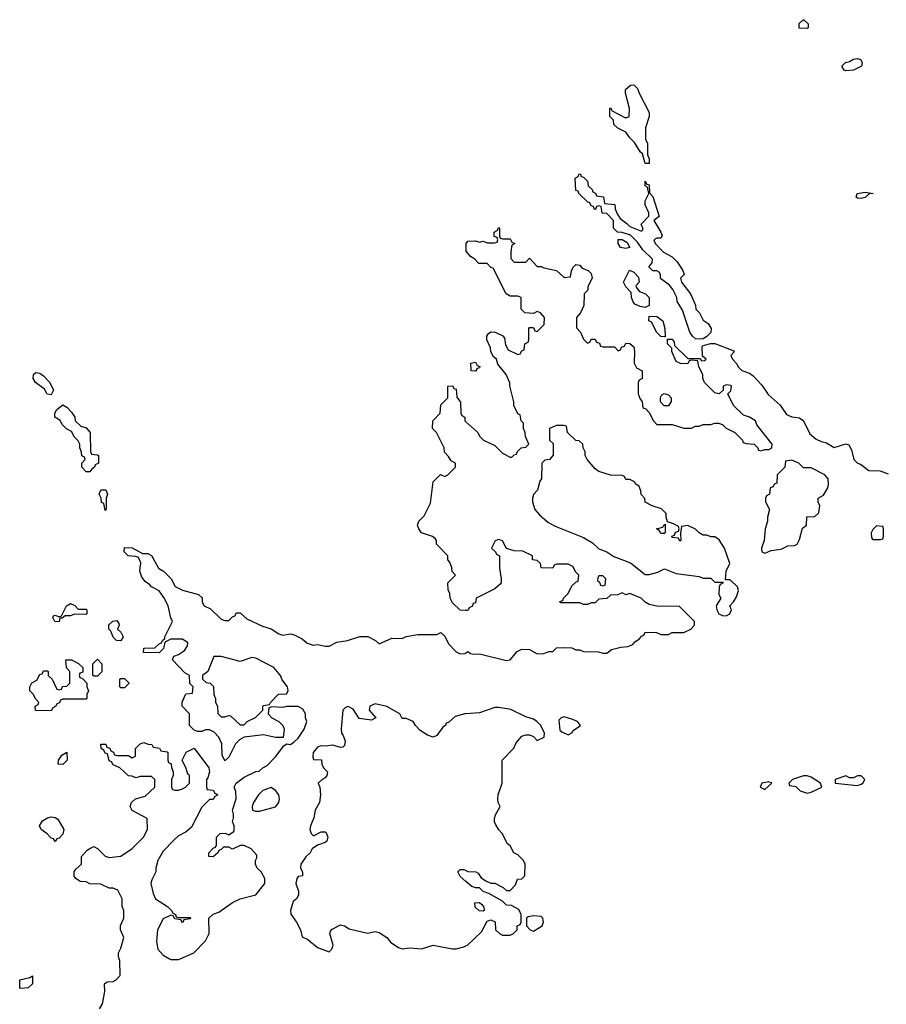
# Model space of a CAD drawing. Header units: inches. Extents: x 2769379 to 2883802, y 684208 to 828654.
# Tile 193 of 256: x 2807686 to 2812180, y 809763 to 814872. Entities that reach past the tile are written whole.
import ezdxf

# ---------------------------------------------------------------- set-up
doc = ezdxf.new("R2010")
doc.units = ezdxf.units.IN
doc.header["$MEASUREMENT"] = 0
for name, color, linetype in [('C8800', 7, 'Continuous'), ('C8801', 7, 'Continuous'), ('C8811', 7, 'Continuous')]:
    doc.layers.add(name, color=color, linetype=linetype)

msp = doc.modelspace()

# ---------------------------------------------------------------- linework, layer by layer
at = {"layer": 'C8800', "color": 2, "elevation": 2}
for points in [[(2808100.4, 809739.6), (2808114.6, 809765.4), (2808128, 809830), (2808126, 809870), (2808140.4, 809879.6), (2808170, 809882), (2808186, 809890), (2808207.3, 809912.7), (2808206, 809990), (2808202, 810000)], [(2808462.7, 810000), (2808470, 809996), (2808510, 809996), (2808519, 810000)]]:
    msp.add_lwpolyline(points, dxfattribs=at)
msp.add_lwpolyline([(2807690, 809846), (2807686, 809850), (2807686, 809890), (2807738, 809902), (2807751.6, 809911.6), (2807752, 809870), (2807730, 809848)], close=True, dxfattribs=at)
at = {"layer": 'C8801', "color": 2, "elevation": 2}
for points in [[(2807850, 812926), (2807828.9, 812928.9), (2807815.3, 812955.3), (2807768.7, 812990), (2807755.3, 813010), (2807758, 813030), (2807770, 813042), (2807790, 813038), (2807810, 813024.7), (2807842, 812990), (2807862, 812950)], [(2808030, 812526), (2808008, 812550), (2808008.4, 812571.6), (2808026, 812590), (2808022, 812602), (2808008.4, 812608.4), (2808007.3, 812627.3), (2807998, 812650), (2807998, 812670), (2807990, 812686), (2807970, 812706), (2807955.3, 812735.3), (2807928.9, 812748.9), (2807908, 812770), (2807894.6, 812794.6), (2807868, 812810), (2807868, 812830), (2807878, 812850), (2807910, 812874), (2807930, 812862), (2807955.3, 812835.3), (2807972, 812810), (2807974, 812790), (2808003.6, 812763.6), (2808030, 812754), (2808052, 812730), (2808054, 812630), (2808058, 812618), (2808090, 812614), (2808094, 812610), (2808094, 812570), (2808078, 812562), (2808074, 812550), (2808059.6, 812540.4), (2808050, 812526)], [(2808130, 812326), (2808122, 812362), (2808110, 812366), (2808108, 812390), (2808098, 812410), (2808106, 812430), (2808112.7, 812432.7), (2808132.7, 812432.7), (2808142, 812410), (2808134, 812390), (2808134, 812330)], [(2807990, 811814), (2808030, 811814), (2808034, 811810), (2808034, 811790), (2808030, 811786), (2807970, 811788), (2807950, 811778), (2807922, 811778), (2807906, 811766), (2807894, 811766), (2807890, 811748), (2807868, 811750), (2807858, 811770), (2807862, 811778), (2807870, 811782), (2807890, 811774), (2807902, 811778), (2807929.1, 811830.9), (2807950, 811842), (2807972.7, 811832.7)], [(2808210, 811648.7), (2808188, 811650), (2808170, 811668), (2808159, 811699), (2808148, 811710), (2808148.4, 811731.6), (2808168.4, 811751.6), (2808190, 811754), (2808199.6, 811739.6), (2808202, 811730), (2808194, 811710), (2808210, 811694), (2808222, 811670)], [(2808070, 811466), (2808066, 811470), (2808066, 811530), (2808090, 811554), (2808112, 811530), (2808111.6, 811488.4), (2808090, 811466)], [(2808731.6, 811568.4), (2808692.7, 811567.3), (2808662, 811490), (2808634, 811470), (2808634, 811450), (2808652.7, 811432.7), (2808674, 811430), (2808691.6, 811411.6), (2808692, 811370), (2808702, 811350), (2808702, 811330), (2808712, 811310), (2808712.7, 811272.7), (2808730, 811254), (2808750, 811254), (2808770, 811262), (2808779.6, 811259.6), (2808830, 811214), (2808850, 811214), (2808866, 811230), (2808908.4, 811251.6), (2808946, 811290), (2808946, 811310), (2808950, 811314), (2808982, 811318), (2808986, 811330), (2809027.3, 811372.7), (2809070, 811374), (2809078, 811390), (2809074, 811410), (2809047.3, 811447.3), (2809038, 811470), (2809004, 811510), (2808910, 811559), (2808890, 811562), (2808830, 811542)], [(2807850, 811286), (2807767.3, 811287.3), (2807766, 811310), (2807782, 811318), (2807786, 811330), (2807767.3, 811347.3), (2807758, 811370), (2807738, 811390), (2807738, 811410), (2807749.3, 811430.7), (2807774.6, 811445.4), (2807790, 811474), (2807802, 811478), (2807810, 811494), (2807830, 811494), (2807834, 811490), (2807834, 811470), (2807854, 811450), (2807878, 811398), (2807890, 811394), (2807902, 811398), (2807907.3, 811412.7), (2807930, 811414), (2807946, 811430), (2807946, 811490), (2807928.4, 811508.4), (2807926, 811550), (2807954, 811550), (2807991.6, 811531.6), (2808014, 811510), (2808012.7, 811487.3), (2807998, 811482), (2807994, 811470), (2807998, 811458), (2808012.7, 811452.7), (2808034, 811430), (2808034, 811410), (2808042, 811390), (2808034, 811370), (2808034, 811350), (2808030, 811346), (2807910, 811346), (2807898, 811342), (2807892.7, 811327.3), (2807878, 811322), (2807874, 811310), (2807858, 811302)], [(2808210, 811406), (2808206, 811410), (2808206, 811450), (2808210, 811454), (2808230, 811454), (2808251.6, 811431.6), (2808251.6, 811428.4), (2808230, 811406)], [(2807910, 811008), (2807886, 811010), (2807888, 811030), (2807904, 811056), (2807930, 811072), (2807932, 811030)], [(2808990, 810888.7), (2808947.3, 810872.7), (2808924.7, 810850), (2808898, 810810), (2808892, 810790), (2808894, 810770), (2808910, 810764.7), (2808930, 810766), (2809012.3, 810787.7), (2809029.2, 810810), (2809033.2, 810830), (2809029, 810850), (2809012.9, 810872.9)], [(2807870, 810608), (2807862, 810622), (2807850, 810626), (2807828.4, 810648.4), (2807798, 810670), (2807788.7, 810690), (2807804.7, 810715.3), (2807829.3, 810730.7), (2807850, 810736), (2807870, 810732), (2807883.6, 810723.6), (2807914, 810670), (2807910, 810646), (2807890, 810626), (2807878, 810622)]]:
    msp.add_lwpolyline(points, close=True, dxfattribs=at)
for points in [[(2810000, 811806.5), (2809970, 811808), (2809930, 811846), (2809918, 811870), (2809916.4, 811896.4), (2809907.3, 811912.7), (2809906, 811950), (2809946, 811990), (2809928.4, 812008.4), (2809927.3, 812027.3), (2809916.4, 812056.4), (2809906, 812070), (2809906, 812090), (2809848, 812150), (2809848, 812170), (2809840.4, 812180.4), (2809826, 812190), (2809770, 812208.7), (2809755.3, 812230), (2809749, 812250), (2809755.3, 812270), (2809783.1, 812296.9), (2809816.4, 812363.6), (2809830, 812474), (2809868.4, 812511.6), (2809890, 812502), (2809906, 812510), (2809946, 812550), (2809946, 812570), (2809923.1, 812583.1), (2809910, 812606), (2809888.4, 812628.4), (2809888, 812650), (2809848, 812730), (2809826, 812750), (2809828, 812790), (2809866, 812830), (2809870, 812874), (2809906, 812910), (2809906, 812970), (2809931.6, 812971.6), (2809938, 812958), (2809950, 812954), (2809952.7, 812912.7), (2809972.7, 812887.3), (2809974, 812830), (2809978, 812818), (2809994, 812810), (2809994, 812790), (2810000, 812784.7)], [(2808519, 810000), (2808588.9, 810031.1), (2808650, 810092), (2808668, 810130), (2808666, 810210), (2808690, 810231.3), (2808718, 810242), (2808789.1, 810290.9), (2808830, 810311.3), (2808910, 810332), (2808958, 810390), (2808956.4, 810416.4), (2808938, 810450), (2808918, 810470), (2808908, 810490), (2808908, 810510), (2808916.4, 810523.6), (2808916.4, 810536.4), (2808886, 810570), (2808850, 810588), (2808830, 810588), (2808790, 810568.7), (2808770, 810578), (2808742, 810578), (2808730, 810566), (2808718, 810562), (2808714, 810550), (2808690, 810528.7), (2808666, 810530), (2808666, 810550), (2808690, 810574), (2808702, 810578), (2808706, 810590), (2808706, 810630), (2808726, 810650), (2808751.3, 810651.3), (2808770, 810642), (2808798, 810662), (2808798, 810690), (2808788.7, 810710), (2808795.3, 810730), (2808795.3, 810750), (2808788.7, 810770), (2808808, 810830), (2808807.3, 810867.3), (2808798, 810890), (2808808, 810910), (2808850, 810942), (2808910, 810972), (2808927.3, 810972.7), (2808946, 810990), (2808970, 811002), (2809013.2, 811046.8), (2809056.4, 811103.6), (2809070, 811114), (2809090, 811112), (2809110, 811124.7), (2809130, 811144.7), (2809162, 811190), (2809175.3, 811230), (2809168.7, 811250), (2809168.7, 811270), (2809154.6, 811294.6), (2809130, 811308.7), (2809070, 811309), (2809050, 811304), (2808992.7, 811307.3), (2808978, 811302), (2808974, 811270), (2808994, 811250), (2809030, 811231.3), (2809051, 811210), (2809058, 811190), (2809052, 811148), (2809012, 811148), (2808950, 811162), (2808850, 811148.7), (2808825.4, 811134.6), (2808805.4, 811114.6), (2808770, 811046), (2808750, 811026), (2808736.4, 811056.4), (2808734.6, 811114.6), (2808718, 811150), (2808694.6, 811174.6), (2808670, 811188), (2808650, 811188), (2808630, 811178), (2808610, 811178), (2808590, 811186), (2808566, 811210), (2808566, 811270), (2808528, 811310), (2808528.4, 811331.6), (2808546, 811370), (2808550, 811374), (2808582, 811378), (2808586, 811410), (2808568, 811428), (2808566, 811470), (2808543.1, 811483.1), (2808478, 811550), (2808486, 811570), (2808510, 811578), (2808540.4, 811599.6), (2808556.4, 811623.6), (2808558, 811638), (2808530, 811658), (2808470, 811658), (2808438, 811642), (2808431.3, 811608.7), (2808410, 811586), (2808328.4, 811588.4), (2808328.9, 811611.1), (2808387.3, 811612.7), (2808410, 811634), (2808422, 811638), (2808426, 811650), (2808438, 811662), (2808438, 811670), (2808478, 811750), (2808468.9, 811768.9), (2808455.3, 811830), (2808433.6, 811873.6), (2808408.4, 811908.4), (2808368.9, 811928.9), (2808360.4, 811940.4), (2808336.4, 811956.4), (2808320.2, 811980.2), (2808309, 812010), (2808314.6, 812054.6), (2808302, 812082), (2808287.3, 812087.3), (2808248, 812090), (2808228, 812110), (2808230, 812134), (2808270, 812132), (2808322, 812102), (2808350, 812102), (2808370, 812092), (2808406.4, 812026.4), (2808432, 812010), (2808472, 811970), (2808491.6, 811931.6), (2808530, 811911.3), (2808614, 811890), (2808631.6, 811871.6), (2808632, 811850), (2808642, 811830), (2808675.3, 811815.3), (2808730, 811762), (2808750, 811754), (2808770, 811754), (2808790, 811774), (2808802, 811778), (2808810, 811794), (2808830, 811794), (2808863.6, 811763.6), (2808944.5, 811724.5), (2808990.8, 811710.8), (2809030, 811684.7), (2809050, 811678), (2809090, 811684.7), (2809110, 811681), (2809150, 811658.8), (2809176.3, 811636.3), (2809207.1, 811627.1), (2809230, 811630.8), (2809270, 811621), (2809290, 811621), (2809330, 811642.8), (2809386, 811650), (2809450, 811672), (2809491.6, 811671.6), (2809531.6, 811651.6), (2809550, 811634), (2809616.4, 811663.6), (2809670, 811662), (2809690, 811672), (2809750, 811682), (2809850, 811682), (2809870, 811692), (2809890, 811674), (2809910, 811634), (2809950, 811592), (2809970, 811582), (2809996.4, 811583.6), (2810000, 811586.4)], [(2810000, 811270.4), (2809994, 811270), (2809943.5, 811256.5), (2809910, 811226), (2809898, 811222), (2809894, 811210), (2809879.6, 811200.4), (2809850, 811158), (2809830, 811149), (2809800.2, 811160.2), (2809763.2, 811183.2), (2809738, 811210), (2809726, 811230), (2809690, 811246), (2809670, 811246), (2809658, 811270), (2809590, 811309), (2809530, 811322), (2809502, 811310), (2809498, 811290), (2809532, 811250), (2809510, 811238), (2809445.6, 811245.6), (2809414.5, 811294.5), (2809390, 811309), (2809376, 811304), (2809362, 811290), (2809352.7, 811192.7), (2809354, 811170), (2809362, 811162), (2809374, 811130), (2809370, 811106), (2809362, 811098), (2809350, 811095.3), (2809310, 811108), (2809270, 811102), (2809250, 811104), (2809230, 811097.2), (2809207.3, 811070), (2809205.4, 811045.4), (2809210, 811034), (2809251.3, 811031.3), (2809252, 811010), (2809262, 810990), (2809282, 810970), (2809278, 810950), (2809270, 810938), (2809254, 810930), (2809234, 810910), (2809242, 810890), (2809246, 810850), (2809241, 810810), (2809218, 810770), (2809212, 810730), (2809194.8, 810690), (2809191, 810670), (2809198, 810650), (2809210, 810638), (2809250, 810658), (2809270, 810658), (2809275.3, 810655.3), (2809284.7, 810630), (2809278, 810610), (2809270, 810602), (2809231.1, 810588.9), (2809202, 810570), (2809192, 810550), (2809170, 810528), (2809144.7, 810490), (2809142, 810470), (2809152, 810450), (2809152, 810430), (2809130, 810426), (2809123.6, 810416.4), (2809118, 810390), (2809132, 810350), (2809132, 810330), (2809122, 810310), (2809104, 810296), (2809091, 810250), (2809091.3, 810231.3), (2809122, 810190), (2809142, 810150), (2809150, 810114), (2809179.8, 810099.8), (2809230, 810058), (2809290, 810036), (2809304, 810050), (2809312.3, 810070), (2809294, 810130), (2809298, 810142), (2809306.3, 810153.7), (2809350, 810174.8), (2809370.7, 810170.7), (2809395.3, 810155.3), (2809490, 810132), (2809530, 810141), (2809550, 810136), (2809590, 810110.8), (2809610, 810084), (2809650, 810057.3), (2809670, 810050.8), (2809710, 810056), (2809770, 810051.3), (2809830, 810071), (2809930, 810051.3), (2809950, 810051.3), (2809990, 810061), (2810000, 810066)], [(2808202, 810000), (2808198, 810010), (2808198, 810030), (2808210, 810054), (2808226, 810110), (2808208, 810150), (2808208.4, 810171.6), (2808226, 810210), (2808226, 810250), (2808218, 810270), (2808218, 810310), (2808195.3, 810355.3), (2808170, 810366), (2808150, 810366), (2808107.3, 810387.3), (2808050, 810388.7), (2808030, 810398), (2808000.4, 810400.4), (2807976.4, 810416.4), (2807968.4, 810428.4), (2807968, 810450), (2807976.4, 810463.6), (2808006, 810490), (2808006, 810530), (2808036.4, 810563.6), (2808050, 810572), (2808070, 810582), (2808090, 810572), (2808130, 810531.3), (2808150, 810524.7), (2808210, 810531.3), (2808268.4, 810571.6), (2808328, 810630), (2808348, 810670), (2808347.3, 810727.3), (2808270, 810768), (2808258, 810790), (2808266, 810810), (2808286, 810830), (2808336.4, 810843.6), (2808386, 810890), (2808386, 810930), (2808370, 810946), (2808310, 810946), (2808290, 810938), (2808267.3, 810947.3), (2808250, 810948), (2808206, 810990), (2808170, 811006), (2808162, 811022), (2808150, 811026), (2808142, 811062), (2808130, 811066), (2808122, 811082), (2808108, 811090), (2808107.3, 811112.7), (2808132.7, 811112.7), (2808138, 811098), (2808152.7, 811092.7), (2808158, 811078), (2808172, 811072), (2808178, 811058), (2808190, 811054), (2808250, 811054), (2808270, 811042), (2808286, 811050), (2808286, 811090), (2808310, 811114), (2808330, 811122), (2808352.7, 811112.7), (2808371.6, 811111.6), (2808378, 811098), (2808411.6, 811091.6), (2808418, 811078), (2808450, 811074), (2808454, 811070), (2808454, 811030), (2808458, 811018), (2808471.6, 811011.6), (2808472.7, 810992.7), (2808482, 810970), (2808482, 810950), (2808474, 810930), (2808474, 810890), (2808478, 810878), (2808490, 810874), (2808510, 810874), (2808530, 810882), (2808546, 810890), (2808566, 810910), (2808566, 810950), (2808558, 810958), (2808550, 810986), (2808528, 811030), (2808548.9, 811071.1), (2808590, 811092), (2808666, 810990), (2808671.1, 810968.9), (2808662, 810938), (2808654, 810930), (2808654, 810890), (2808658, 810878), (2808690, 810874), (2808698, 810858), (2808714, 810850), (2808698, 810842), (2808690, 810826), (2808670, 810826), (2808630, 810786), (2808576.9, 810683.1), (2808550, 810658), (2808510, 810638), (2808485.4, 810614.6), (2808430, 810558), (2808402, 810510), (2808392, 810470), (2808392, 810450), (2808370.9, 810409.1), (2808366, 810390), (2808378, 810338), (2808390.7, 810310.7), (2808452, 810270), (2808474, 810250), (2808478, 810238), (2808494, 810230), (2808498, 810218), (2808510, 810214), (2808570, 810214), (2808574, 810210), (2808570, 810206), (2808538, 810202), (2808530, 810186), (2808522, 810202), (2808490, 810206), (2808482, 810222), (2808470, 810226), (2808430, 810206), (2808401, 810150), (2808394.8, 810090), (2808402.8, 810050), (2808430, 810018), (2808462.7, 810000)], [(2810000, 810400.7), (2809970, 810426), (2809958, 810450), (2809970, 810462), (2809990, 810462), (2810000, 810457)]]:
    msp.add_lwpolyline(points, dxfattribs=at)
at = {"layer": 'C8811', "color": 2, "elevation": 2}
for points in [[(2811770, 814826), (2811728.4, 814828.4), (2811728.4, 814851.6), (2811748.4, 814871.6), (2811751.6, 814871.6), (2811774, 814850), (2811774, 814830)], [(2811970, 814606.6), (2811962, 814610), (2811949, 814630), (2811968.7, 814650), (2811990, 814654.8), (2812010, 814666), (2812030, 814670.8), (2812045.4, 814665.4), (2812054.8, 814650), (2812050.8, 814630), (2812010, 814609.4)], [(2810930, 814126), (2810915.3, 814175.3), (2810904.7, 814184.7), (2810874.6, 814234.6), (2810850, 814258), (2810830, 814288), (2810788.4, 814308.4), (2810767.3, 814327.3), (2810766, 814350), (2810746, 814370), (2810746, 814410), (2810750, 814414), (2810758, 814398), (2810823.6, 814363.6), (2810836.4, 814363.6), (2810846, 814370), (2810848, 814410), (2810828, 814490), (2810828, 814510), (2810852.7, 814532.7), (2810870, 814534), (2810890, 814514), (2810898, 814490), (2810951, 814390), (2810950.8, 814369.2), (2810931, 814310), (2810931.6, 814251.6), (2810942, 814230), (2810942, 814170), (2810951, 814150), (2810950, 814126)], [(2810910, 813774), (2810918, 813782), (2810918, 813790), (2810908.4, 813811.6), (2810948.4, 813851.6), (2810948.7, 813870), (2810928.9, 813911.1), (2810928.9, 813931.1), (2810948, 813970), (2810942, 814002), (2810928.9, 814008.9), (2810930, 814034), (2810938, 814018), (2810950, 814014), (2810952.7, 813972.7), (2810970, 813954), (2811002, 813850), (2810974, 813830), (2811011.3, 813770), (2811018, 813750), (2811010, 813738), (2810990, 813738), (2810974, 813730), (2810981, 813710), (2811025.4, 813665.4), (2811070, 813642), (2811096, 813616), (2811124.7, 813570), (2811131.3, 813550), (2811112, 813530), (2811118, 813510), (2811164.7, 813450), (2811191.3, 813390), (2811192, 813370), (2811210.9, 813350.9), (2811230, 813312), (2811255.9, 813295.9), (2811271, 813270), (2811270.8, 813249.2), (2811250, 813228), (2811230, 813215.3), (2811210, 813214), (2811190, 813215.3), (2811175.3, 813230), (2811162, 813250), (2811124, 813364), (2811095.3, 813410), (2811094, 813430), (2811072.5, 813472.5), (2811055.1, 813495.1), (2811009.4, 813529.4), (2811008.7, 813550), (2811002, 813562), (2810990, 813568.7), (2810969.3, 813569.3), (2810948, 813590), (2810966, 813610), (2810968, 813630), (2810918, 813678), (2810890, 813718), (2810854, 813754), (2810810, 813768), (2810786, 813770), (2810766, 813790), (2810766, 813830), (2810730, 813866), (2810707.3, 813867.3), (2810702, 813902), (2810690, 813906), (2810678, 813902), (2810672.7, 813887.3), (2810667.3, 813887.3), (2810662, 813902), (2810650, 813906), (2810642, 813922), (2810630, 813926), (2810586, 813970), (2810582, 813982), (2810570, 813986), (2810566, 814050), (2810582, 814058), (2810588, 814072), (2810594, 814070), (2810598, 814058), (2810610, 814054), (2810630, 814034), (2810634, 814010), (2810654, 813990), (2810658, 813978), (2810674, 813970), (2810678, 813958), (2810712.7, 813952.7), (2810718, 813918), (2810772.7, 813912.7), (2810774, 813890), (2810783.6, 813863.6), (2810799.6, 813839.6), (2810834.8, 813814.8), (2810850, 813798)], [(2812050, 813944), (2812030, 813945.2), (2812024, 813950), (2812028.7, 813970), (2812070, 813976), (2812112, 813970), (2812092, 813968), (2812070, 813949.2)], [(2810830, 813685.2), (2810802, 813690), (2810788.7, 813710), (2810788.7, 813731.3), (2810810, 813732), (2810836, 813716), (2810850, 813689)], [(2810930, 813378), (2810903.1, 813383.1), (2810876.4, 813396.4), (2810867.3, 813407.3), (2810858, 813430), (2810856.4, 813456.4), (2810830, 813486), (2810818, 813510), (2810848.4, 813571.6), (2810870, 813562), (2810895.3, 813535.3), (2810898, 813510), (2810882, 813490), (2810883.6, 813483.6), (2810901, 813461), (2810932, 813450), (2810950.9, 813430.9), (2810950, 813388)], [(2811030, 813226), (2811010, 813228), (2810990, 813248), (2810962, 813302), (2810948.7, 813310), (2810950, 813334), (2810990, 813332), (2811022, 813310), (2811031.1, 813268.9), (2811034, 813226)], [(2810050, 813048), (2810028, 813050), (2810026, 813090), (2810050, 813094), (2810058, 813078), (2810071.6, 813071.6), (2810070, 813066), (2810058, 813062)], [(2811028.4, 812868.4), (2811008.4, 812888.4), (2811008.4, 812911.6), (2811015.3, 812924.7), (2811028.4, 812931.6), (2811050, 812924.7), (2811064.7, 812910), (2811064.7, 812890), (2811050, 812868.7)], [(2810510, 812766), (2810470, 812766), (2810434, 812750), (2810434, 812690), (2810452, 812672), (2810452.7, 812612.7), (2810434, 812590), (2810410, 812586), (2810394, 812570), (2810392, 812490), (2810382.8, 812477.2), (2810371.3, 812430), (2810351.1, 812408.9), (2810344.7, 812390), (2810344.7, 812370), (2810358, 812330), (2810382, 812302), (2810425.5, 812265.5), (2810463.4, 812243.4), (2810610, 812184.7), (2810656.8, 812156.8), (2810690, 812126), (2810730, 812110.8), (2810767.1, 812087.1), (2810853.2, 812053.2), (2810930, 811994), (2810950, 811994), (2810994.6, 812005.4), (2811030, 812022), (2811090, 811998), (2811210, 811982), (2811230, 811974), (2811270, 811974), (2811290, 811954), (2811334, 811954), (2811330, 811946), (2811318, 811942), (2811314, 811930), (2811312, 811890), (2811322, 811870), (2811298, 811830), (2811301, 811810), (2811312, 811790), (2811330, 811781), (2811350, 811778), (2811368, 811790), (2811378, 811810), (2811368.7, 811831.3), (2811388.4, 811851.6), (2811403.1, 811876.9), (2811413.2, 811910), (2811408, 811930), (2811370, 811966), (2811346, 811966), (2811348.9, 812011.1), (2811368, 812050), (2811341.2, 812130), (2811312.9, 812172.9), (2811290, 812188), (2811270, 812188), (2811250, 812198), (2811230, 812198), (2811209.1, 812209.1), (2811190, 812228), (2811150, 812248), (2811118, 812242), (2811112.7, 812207.3), (2811114, 812170), (2811110, 812166), (2811102, 812182), (2811070, 812186), (2811067.3, 812192.7), (2811082, 812198), (2811087.3, 812212.7), (2811102, 812218), (2811106, 812230), (2811102, 812242), (2811076.4, 812256.4), (2811046, 812266), (2811038, 812290), (2811038, 812310), (2811013.6, 812333.6), (2810966, 812350), (2810928.9, 812368.9), (2810927.3, 812387.3), (2810908.4, 812408.4), (2810907.3, 812427.3), (2810898, 812450), (2810882, 812462), (2810874.6, 812474.6), (2810850, 812486), (2810830, 812486), (2810822, 812502), (2810810, 812506), (2810750, 812508), (2810690, 812528), (2810670, 812542), (2810628, 812590), (2810618, 812610), (2810618, 812630), (2810608, 812650), (2810606, 812670), (2810587.3, 812687.3), (2810570, 812688), (2810526, 812730), (2810522, 812762)], [(2811690, 812586), (2811658, 812582), (2811654, 812550), (2811614, 812510), (2811612.7, 812467.3), (2811598, 812462), (2811592.7, 812447.3), (2811578, 812442), (2811574, 812410), (2811558, 812402), (2811554, 812390), (2811554, 812370), (2811574, 812330), (2811564.7, 812290), (2811564.7, 812270), (2811551.3, 812230), (2811546, 812170), (2811532, 812130), (2811534, 812110), (2811550, 812104.7), (2811583.1, 812116.9), (2811634.6, 812125.4), (2811670, 812142), (2811703.6, 812143.6), (2811718, 812150), (2811730, 812174), (2811746, 812234), (2811766, 812250), (2811767.3, 812292.7), (2811810, 812294), (2811830, 812314), (2811835.3, 812350), (2811826, 812370), (2811826, 812390), (2811854.6, 812405.4), (2811876.4, 812443.6), (2811880.4, 812459.6), (2811879, 812490), (2811862, 812510), (2811790, 812546), (2811750, 812546), (2811726, 812570)], [(2811010, 812206), (2811002, 812222), (2810988, 812230), (2811022, 812238), (2811026, 812250), (2811034, 812254), (2811034, 812210), (2811030, 812206)], [(2812130, 812246), (2812110, 812226), (2812102, 812210), (2812103.6, 812183.6), (2812110, 812174), (2812150, 812174), (2812162, 812178), (2812166, 812190), (2812166, 812230), (2812162, 812242)], [(2810710, 811986), (2810690, 811986), (2810683.6, 811976.4), (2810682, 811962), (2810692.7, 811952.7), (2810698, 811938), (2810710, 811934), (2810722, 811938), (2810726, 811970)], [(2810510, 811254), (2810494, 811250), (2810482, 811238), (2810486.4, 811186.4), (2810496.9, 811176.9), (2810530, 811162), (2810548.4, 811171.6), (2810556.4, 811183.6), (2810594, 811210), (2810578, 811230), (2810550, 811242)], [(2811770, 810948.7), (2811750, 810948.7), (2811694, 810930), (2811674, 810910), (2811678, 810898), (2811710, 810894), (2811734, 810870), (2811770, 810858), (2811790, 810864.7), (2811846, 810890), (2811838, 810910), (2811790, 810942)], [(2812050, 810948), (2812030, 810948), (2812010, 810938), (2811990, 810938), (2811970, 810948), (2811914, 810930), (2811914, 810910), (2812030, 810898), (2812050, 810904.7), (2812058, 810910), (2812068, 810930)], [(2811570, 810918), (2811534, 810910), (2811526, 810890), (2811550, 810878), (2811586, 810910)], [(2810090, 810246), (2810068.4, 810248.4), (2810048, 810268), (2810046, 810290), (2810071.1, 810291.1), (2810082, 810282), (2810092.7, 810267.3), (2810094, 810250)], [(2810350, 810222), (2810323.6, 810216.4), (2810314, 810210), (2810314, 810170), (2810334, 810150), (2810350, 810142), (2810395.3, 810170), (2810402, 810190), (2810399, 810210), (2810390, 810219)]]:
    msp.add_lwpolyline(points, close=True, dxfattribs=at)
for points in [[(2810000, 812784.7), (2810062, 812730), (2810071.1, 812711.1), (2810092, 812690), (2810150, 812662), (2810190, 812622), (2810230, 812602), (2810238, 812602), (2810250, 812614), (2810262, 812618), (2810266, 812630), (2810286, 812650), (2810310, 812654), (2810326, 812670), (2810308.9, 812708.9), (2810308, 812730), (2810298, 812750), (2810298, 812778), (2810286, 812790), (2810282, 812822), (2810270, 812826), (2810248.7, 812870), (2810248.4, 812888.4), (2810227.3, 812972.7), (2810227.3, 812987.3), (2810208, 813030), (2810164.7, 813084.7), (2810158, 813110), (2810143.1, 813123.1), (2810128.4, 813148.4), (2810128, 813170), (2810108, 813210), (2810108, 813230), (2810116.4, 813243.6), (2810130, 813252), (2810151.1, 813251.1), (2810191.6, 813231.6), (2810199.6, 813219.6), (2810205.4, 813185.4), (2810219.6, 813159.6), (2810270, 813134), (2810282, 813138), (2810290, 813154), (2810302, 813158), (2810306, 813190), (2810322, 813198), (2810326, 813210), (2810326, 813270), (2810330, 813274), (2810350, 813274), (2810358, 813258), (2810370, 813254), (2810406, 813290), (2810407.3, 813327.3), (2810386, 813350), (2810370, 813358), (2810350, 813348), (2810306, 813350), (2810286, 813370), (2810286, 813430), (2810270, 813438), (2810230, 813438), (2810208, 813450), (2810142, 813582), (2810130, 813586), (2810110, 813606), (2810067.3, 813607.3), (2810046, 813630), (2810023.1, 813643.1), (2810002, 813670), (2810002, 813710), (2810010, 813722), (2810050, 813724.7), (2810070, 813718), (2810090, 813722), (2810110, 813714), (2810150, 813714), (2810162, 813718), (2810166, 813730), (2810162, 813742), (2810147.3, 813747.3), (2810146, 813770), (2810162, 813778), (2810170, 813794), (2810174, 813790), (2810174, 813750), (2810178, 813738), (2810190, 813734), (2810230, 813734), (2810238, 813718), (2810254, 813710), (2810238, 813702), (2810232.7, 813667.3), (2810232.7, 813632.7), (2810250, 813614), (2810310, 813614), (2810330, 813634), (2810370, 813592), (2810390, 813591.3), (2810403.6, 813583.6), (2810470, 813571), (2810510, 813534), (2810542, 813538), (2810548, 813570), (2810558, 813590), (2810570, 813602), (2810590, 813598), (2810602.8, 813582.8), (2810634, 813570), (2810650, 813554), (2810654, 813530), (2810632.7, 813487.3), (2810631.6, 813468.4), (2810614, 813450), (2810611.6, 813388.4), (2810594, 813350), (2810572.7, 813327.3), (2810572.7, 813272.7), (2810594, 813250), (2810610, 813214), (2810630, 813194), (2810642, 813198), (2810650, 813214), (2810670, 813214), (2810678, 813198), (2810692.7, 813192.7), (2810698, 813178), (2810710, 813174), (2810770, 813174), (2810790, 813154), (2810802, 813158), (2810807.3, 813172.7), (2810822, 813178), (2810830, 813194), (2810850, 813192), (2810870, 813174), (2810874, 813150), (2810872, 813090), (2810885.4, 813065.4), (2810914, 813050), (2810914, 813010), (2810898, 813002), (2810894, 812990), (2810894, 812930), (2810903.6, 812903.6), (2810914, 812890), (2810918, 812858), (2810932.7, 812852.7), (2810950, 812834), (2810972, 812790), (2810990, 812772), (2811070, 812772), (2811130, 812752), (2811170, 812752), (2811190, 812762), (2811210, 812762), (2811230, 812771.3), (2811270, 812771.3), (2811290, 812778), (2811310, 812778), (2811330, 812771.3), (2811350, 812752), (2811394, 812730), (2811434, 812690), (2811438, 812678), (2811452.7, 812672.7), (2811494, 812670), (2811514, 812650), (2811518, 812638), (2811530, 812634), (2811550, 812642), (2811570, 812642), (2811586, 812650), (2811588, 812670), (2811509.3, 812769.3), (2811502, 812790), (2811470, 812809), (2811440.2, 812820.2), (2811388, 812870), (2811358, 812930), (2811374, 812946), (2811378, 812970), (2811374.6, 812974.6), (2811350, 812978), (2811334, 812970), (2811334, 812950), (2811314, 812930), (2811290, 812935.3), (2811238, 812990), (2811228, 813010), (2811228, 813030), (2811208, 813070), (2811202, 813102), (2811170, 813106), (2811158, 813102), (2811150, 813086), (2811112.7, 813087.3), (2811090, 813098), (2811068, 813150), (2811067.3, 813167.3), (2811046, 813190), (2811046, 813214), (2811070, 813214), (2811079.6, 813199.6), (2811082, 813182), (2811150, 813114), (2811214, 813114), (2811222, 813102), (2811236.4, 813103.6), (2811246, 813110), (2811226, 813126), (2811224.7, 813175.3), (2811230, 813182), (2811270, 813192), (2811290, 813192), (2811390, 813154), (2811392, 813150), (2811374, 813130), (2811382, 813110), (2811405.4, 813085.4), (2811412, 813070), (2811430, 813052), (2811470, 813038), (2811490, 813024.7), (2811535.2, 812975.2), (2811567.7, 812927.7), (2811630, 812871.3), (2811662.8, 812822.8), (2811690, 812810.8), (2811730, 812806), (2811750, 812791), (2811782.8, 812722.8), (2811816, 812696), (2811842.8, 812682.8), (2811870, 812676), (2811910, 812651.3), (2811970, 812671.3), (2811986, 812666), (2811999.8, 812639.8), (2812012, 812590), (2812031.1, 812571.1), (2812045.4, 812565.4), (2812090, 812532), (2812148.4, 812531.6), (2812190, 812516)], [(2810000, 811586.4), (2810010, 811594), (2810023.6, 811583.6), (2810039.6, 811579.6), (2810070, 811581), (2810210, 811547.3), (2810230, 811551.3), (2810265.6, 811594.4), (2810290, 811606), (2810330, 811604.7), (2810370, 811582), (2810403.6, 811583.6), (2810430, 811594), (2810450, 811594), (2810470, 811612), (2810510, 811614), (2810550, 811612), (2810570, 811602), (2810590, 811602), (2810610, 811594), (2810687.3, 811592.7), (2810710, 811584.7), (2810730, 811584.7), (2810755.3, 811604.7), (2810803.1, 811616.9), (2810840.4, 811619.6), (2810866, 811630), (2810876.4, 811643.6), (2810900.4, 811659.6), (2810910, 811674), (2810922, 811678), (2810930, 811694), (2810988.4, 811691.6), (2811010, 811682), (2811050, 811682), (2811070, 811692), (2811130, 811692), (2811166, 811710), (2811186, 811730), (2811186, 811750), (2811107.3, 811827.3), (2810990, 811828.7), (2810950, 811838), (2810928.9, 811848.9), (2810908, 811870), (2810850, 811895.3), (2810830, 811888), (2810810, 811898), (2810787.3, 811887.3), (2810750, 811886), (2810730, 811868), (2810690, 811866), (2810670, 811846), (2810650, 811846), (2810630, 811838), (2810610, 811838), (2810590, 811846), (2810490, 811846), (2810487.3, 811852.7), (2810502, 811858), (2810506, 811870), (2810530, 811894), (2810550, 811934), (2810570, 811954), (2810582, 811958), (2810586, 811990), (2810570, 812006), (2810554.6, 812034.6), (2810530, 812046), (2810470, 812046), (2810458, 812042), (2810450, 812026), (2810390, 812028), (2810386, 812050), (2810370, 812066), (2810346, 812070), (2810346, 812090), (2810294.6, 812114.6), (2810250, 812115.3), (2810210, 812128), (2810190, 812168), (2810170, 812175.3), (2810151.6, 812168.4), (2810132, 812130), (2810154, 812110), (2810158, 812098), (2810174, 812090), (2810174, 812026), (2810182, 811970), (2810182, 811950), (2810176.9, 811943.1), (2810150, 811918), (2810054, 811870), (2810050, 811846), (2810038, 811842), (2810032, 811828), (2810018, 811822), (2810010, 811806), (2810000, 811806.5)], [(2810000, 810457), (2810010, 810452), (2810051.1, 810451.1), (2810063.6, 810443.6), (2810079.6, 810419.6), (2810103.6, 810403.6), (2810130, 810392), (2810150, 810392), (2810194, 810370), (2810210, 810354), (2810230, 810354), (2810256.4, 810383.6), (2810268, 810412), (2810290, 810414), (2810306, 810430), (2810308, 810490), (2810298, 810510), (2810270, 810538), (2810248, 810550), (2810230, 810586), (2810216.4, 810596.4), (2810188, 810650), (2810170, 810668), (2810154.6, 810694.6), (2810148, 810710), (2810148.4, 810728.4), (2810153.6, 810746.4), (2810178, 810790), (2810168, 810810), (2810166, 810830), (2810168, 810850), (2810188.7, 810910), (2810188.7, 811030), (2810248.4, 811091.6), (2810260.2, 811119.8), (2810290, 811154), (2810310, 811162), (2810330, 811162), (2810350, 811152), (2810370, 811132), (2810406, 811150), (2810408, 811170), (2810388, 811210), (2810368, 811230), (2810350, 811242), (2810310, 811254), (2810232.3, 811292.3), (2810170, 811303.7), (2810150, 811302.7), (2810070, 811275.1), (2810000, 811270.4)], [(2810000, 810066), (2810008, 810070), (2810080.4, 810139.6), (2810110, 810194), (2810130, 810202), (2810151.6, 810191.6), (2810154, 810150), (2810174, 810130), (2810190, 810122), (2810230, 810122), (2810246, 810130), (2810266, 810150), (2810266, 810170), (2810282, 810178), (2810286, 810190), (2810286, 810230), (2810274.6, 810254.6), (2810236.4, 810276.4), (2810210, 810278), (2810190, 810298), (2810118, 810338), (2810089, 810349), (2810070, 810368), (2810050, 810368), (2810030, 810375.3), (2810000, 810400.7)]]:
    msp.add_lwpolyline(points, dxfattribs=at)

doc.saveas('drawing.dxf')
